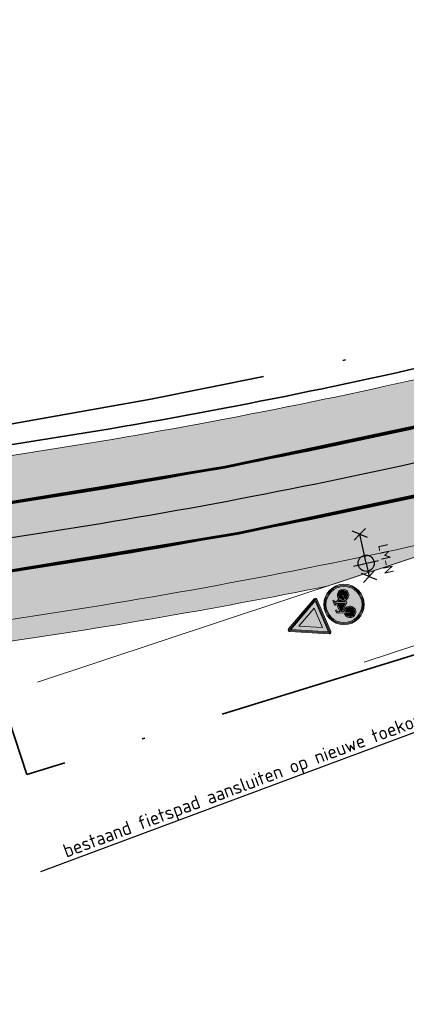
# Model space of a CAD drawing. Header units: metres. Extents: x 132493 to 134960, y 502695 to 503907.
# Tile 88 of 144: x 133449 to 133463, y 503150 to 503186. Entities that reach past the tile are written whole.
import ezdxf
from ezdxf import colors
from ezdxf.entities.mleader import LeaderData, LeaderLine
from ezdxf.enums import TextEntityAlignment as Align
from ezdxf.math import Vec2, Vec3

# ---------------------------------------------------------------- set-up
doc = ezdxf.new("R2010")
doc.units = ezdxf.units.M
doc.linetypes.add('VW-1-1_STREEP', pattern=[2, 1, -1])
doc.linetypes.add('XX-PROJECTGRENS', pattern=[18, 12, -3, 0, -3])
doc.layers.get('Defpoints').update_dxf_attribs({"color": 3})
for name, color, linetype, lineweight, plot in [('ARC-hoev-fietsstrook-plateau-drempel-afalt rood', 241, 'Continuous', 18, False), ('ARC-hoev-gras zaaien', 73, 'Continuous', 35, False), ('ARC-hoev-nieuw-asfalt-streetprint', 215, 'Continuous', 35, False)]:
    doc.layers.add(name, color=color, linetype=linetype, lineweight=lineweight, plot=plot)
for name, color, linetype, lineweight in [('B-WE-VW-VERKEERSTEKEN_BORD_B-S', 7, 'Continuous', 25), ('B-WE-VW-VERKEERSTEKEN_BORD_G-S', 7, 'Continuous', 25), ('N-WE-KG-GRENS_WERKGRENS-G', 5, 'XX-PROJECTGRENS', 35), ('N-WE-VH-KANTVERHARDING-G', 2, 'Continuous', 18), ('N-WE-VH-VERHARDING_GRASBETONSTEEN-G', 112, 'Continuous', 35), ('N-WE-VW-MARKERING_LANGS_STREEP_11_010-G', 7, 'VW-1-1_STREEP', 13), ('N01-WE-IE-MEUBILAIR_WEGMEUBILAIR-S-200', 7, 'Continuous', 25), ('X-XX-AL-AANPIJLING-T25', 7, 'Continuous', 25)]:
    doc.layers.add(name, color=color, linetype=linetype, lineweight=lineweight)
doc.styles.add('NLCS-ISO', font='NLCS-ISO.ttf')
doc.styles.add('NLCS-ISO-M200-T25', font='NLCS-ISO.ttf', dxfattribs={"height": 0.5})

# ---------------------------------------------------------------- blocks, each defined once
blk = doc.blocks.new('B-SVW-VERKEERSTEKEN_BORD_B06-SO')
at = {"true_color": 0xffffff}
h = blk.add_hatch(color=7, dxfattribs=at)
h.dxf.hatch_style = 1
h.paths.add_polyline_path([(-3.532917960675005, 3.130425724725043), (-0.2683281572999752, -3.398753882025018, 0.2840790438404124), (-1.034694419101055e-16, -3.564589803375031), (-7.897650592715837e-17, -3.36458980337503, -0.2840790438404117), (-0.08944271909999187, -3.309311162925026), (-3.354032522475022, 3.219868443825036, -0.55753651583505), (-3.26458980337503, 3.364589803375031), (7.451103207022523e-16, 3.36458980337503), (7.140921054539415e-16, 3.56458980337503), (-3.26458980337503, 3.564589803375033, 0.5575365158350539)])
h = blk.add_hatch(color=7, dxfattribs=at)
h.dxf.hatch_style = 1
h.paths.add_polyline_path([(-0.08944271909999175, -3.309311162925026, 0.2840790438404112), (-1.89998808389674e-16, -3.36458980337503), (-3.724130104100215e-16, -3.04098300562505), (-3.10278640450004, 3.164589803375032), (3.875504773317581e-16, 3.164589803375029), (4.120434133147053e-16, 3.36458980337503), (-3.26458980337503, 3.364589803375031, 0.5575365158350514), (-3.354032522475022, 3.219868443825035)])
h = blk.add_hatch(color=7, dxfattribs=at)
h.dxf.hatch_style = 1
h.paths.add_polyline_path([(-3.93461030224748e-17, -3.040983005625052), (1.523414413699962e-16, -1.475735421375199), (-1.970162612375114, 2.46458980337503), (6.348921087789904e-16, 2.46458980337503), (7.206173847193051e-16, 3.164589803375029), (-3.102786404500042, 3.164589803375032)], flags=17)
h = blk.add_hatch(color=7, dxfattribs=at)
h.dxf.hatch_style = 1
h.paths.add_polyline_path([(2.220446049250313e-16, -1.475735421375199), (1.970162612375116, 2.46458980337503), (-1.970162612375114, 2.464589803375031)])
h = blk.add_hatch(color=7, dxfattribs=at)
h.dxf.hatch_style = 1
h.paths.add_polyline_path([(7.451103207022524e-16, 3.364589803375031), (3.264589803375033, 3.36458980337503, -0.5575365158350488), (3.354032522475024, 3.219868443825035), (0.08944271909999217, -3.309311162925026, -0.2840790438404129), (-7.897650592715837e-17, -3.36458980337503), (-1.034694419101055e-16, -3.564589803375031, 0.2840790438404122), (0.2683281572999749, -3.398753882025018), (3.532917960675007, 3.130425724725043, 0.5575365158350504), (3.264589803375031, 3.56458980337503), (7.696032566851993e-16, 3.56458980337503)])
h = blk.add_hatch(color=7, dxfattribs=at)
h.dxf.hatch_style = 1
h.paths.add_polyline_path([(-1.503684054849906e-16, -3.040983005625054), (-1.89998808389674e-16, -3.36458980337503, 0.2840790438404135), (0.08944271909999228, -3.309311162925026), (3.354032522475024, 3.219868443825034, 0.5575365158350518), (3.264589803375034, 3.36458980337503), (6.340880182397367e-16, 3.364589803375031), (6.095950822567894e-16, 3.164589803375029), (3.102786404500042, 3.164589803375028)])
h = blk.add_hatch(color=7, dxfattribs=at)
h.dxf.hatch_style = 1
h.paths.add_polyline_path([(1.616504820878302e-17, -3.040983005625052), (3.102786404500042, 3.164589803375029), (7.761285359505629e-16, 3.164589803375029), (7.459144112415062e-16, 2.46458980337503), (1.970162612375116, 2.464589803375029), (1.523414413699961e-16, -1.4757354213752)], flags=17)
at = {"color": 250, "lineweight": 0, "true_color": 0x191919}
for points in [[(-3.532917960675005, 3.130425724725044), (-0.2683281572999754, -3.398753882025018, 0.6180339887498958), (0.2683281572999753, -3.398753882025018), (3.532917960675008, 3.130425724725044, 0.5575365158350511), (3.26458980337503, 3.56458980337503), (-3.26458980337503, 3.564589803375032, 0.5575365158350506)], [(-3.354032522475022, 3.219868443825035), (-0.08944271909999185, -3.309311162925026, 0.6180339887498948), (0.08944271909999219, -3.309311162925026), (3.354032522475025, 3.219868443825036, 0.5575365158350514), (3.264589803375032, 3.36458980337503), (-3.26458980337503, 3.364589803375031, 0.5575365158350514)]]:
    blk.add_lwpolyline(points, format="xyb", close=True, dxfattribs=at)
for points in [[(-3.102786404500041, 3.164589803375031), (1.96576289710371e-16, -3.040983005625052), (3.102786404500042, 3.164589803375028)], [(-1.970162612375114, 2.46458980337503), (3.882638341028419e-16, -1.475735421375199), (1.970162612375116, 2.464589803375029)]]:
    blk.add_lwpolyline(points, close=True, dxfattribs=at)
blk = doc.blocks.new('B-SVW-VERKEERSTEKEN_BORD_G11-SO')
at = {"true_color": 0xffffff}
h = blk.add_hatch(color=7, dxfattribs=at)
h.dxf.hatch_style = 1
h.paths.add_polyline_path([(3.356918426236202, 1.154815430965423), (3.546040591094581, 1.219875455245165, 0.5778775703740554), (-2.833352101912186, 2.456545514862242), (-2.682239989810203, 2.325529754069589, -0.5778775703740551)])
h = blk.add_hatch(color=7, dxfattribs=at)
h.dxf.hatch_style = 1
h.paths.add_polyline_path([(-2.682239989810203, 2.325529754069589), (-2.833352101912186, 2.456545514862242, 0.1804943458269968), (-3.75, 0, 0.4142135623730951), (0, -3.75), (0, -3.55, -0.4142135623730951), (-3.55, 0, -0.1804943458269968)])
h = blk.add_hatch(color=7, dxfattribs=at)
h.dxf.hatch_style = 1
h.paths.add_polyline_path([(-3.35, 0, -0.1804943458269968), (-2.531127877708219, 2.194513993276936), (-2.682239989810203, 2.325529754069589, 0.1804943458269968), (-3.55, 0, 0.4142135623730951), (0, -3.55), (0, -3.35, -0.4142135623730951)])
h = blk.add_hatch(color=7, dxfattribs=at)
h.dxf.hatch_style = 1
h.paths.add_polyline_path([(3.35, 0, 1), (-3.35, 0, 1)])
h.paths.add_polyline_path([(0.1171692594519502, -0.6154226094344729), (-1.138563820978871, 0.7746088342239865), (-1.249145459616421, 0.4508016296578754, -0.4274709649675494), (-0.7752836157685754, -1.010778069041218, -0.4733002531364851), (-2.380733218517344, -1.323320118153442, -0.7942654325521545), (-1.454465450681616, 0.5297931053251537), (-1.07538349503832, 1.611764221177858, -0.3343475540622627), (-0.7199062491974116, 1.879967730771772), (-0.4040523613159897, 1.880296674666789), (-0.4040523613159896, 1.659197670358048), (-0.68049038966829, 1.659197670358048, 0.3458606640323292), (-0.8541774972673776, 1.553720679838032), (-0.9806130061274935, 1.216871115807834), (0.8516807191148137, 1.216871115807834), (0.9543889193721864, 1.438034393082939), (0.6384872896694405, 1.438034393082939, -1), (0.6384872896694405, 1.659197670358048), (1.451925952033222, 1.659197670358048), (1.451925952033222, 1.438034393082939), (1.191299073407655, 1.438034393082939), (1.017569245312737, 1.051046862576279), (1.309754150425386, 0.4824239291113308, -0.3180092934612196), (2.498367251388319, 0.1682784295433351, -0.476174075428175), (2.185969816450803, -1.43707551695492, -0.5293484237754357), (0.6226761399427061, -0.6154226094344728)], flags=16)
h.paths.add_polyline_path([(0.1487915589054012, -0.323173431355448), (-1.043793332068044, 1.003677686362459), (0.7490367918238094, 1.003677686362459)], flags=0)
h.paths.add_polyline_path([(0.3541436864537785, -0.3942593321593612), (0.8991141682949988, 0.7983255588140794), (1.112307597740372, 0.3876213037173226, 0.2341669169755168), (0.6226761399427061, -0.3942593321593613)], flags=0)
h.paths.add_polyline_path([(-1.174550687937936, -1.151357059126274, -0.6326380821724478), (-2.544374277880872, -0.5048088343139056, -0.4799026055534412), (-1.533456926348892, 0.3086298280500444), (-1.809894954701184, -0.473250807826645, 1.053204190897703), (-1.596637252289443, -0.5364311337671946), (-1.328104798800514, 0.2375439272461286, -0.5422541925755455)], flags=0)
h.paths.add_polyline_path([(0.8516807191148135, -0.6154226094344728), (1.696741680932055, -0.6154226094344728, 0.566150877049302), (1.791544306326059, -0.4574396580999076), (1.412462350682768, 0.2849773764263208, -0.5642606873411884), (2.50826544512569, -0.6325150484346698, -0.3964878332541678), (1.602684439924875, -1.338434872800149, -0.3501344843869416)], flags=0)
h.paths.add_polyline_path([(0.8516807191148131, -0.3942593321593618, -0.2160576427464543), (1.215015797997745, 0.1822691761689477), (1.515106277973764, -0.3942593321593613)], flags=0)
h = blk.add_hatch(color=7, dxfattribs=at)
h.dxf.hatch_style = 1
h.paths.add_polyline_path([(1.017569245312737, 1.051046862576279), (1.191299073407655, 1.438034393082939), (1.451925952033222, 1.438034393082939), (1.451925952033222, 1.659197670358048), (0.6384872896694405, 1.659197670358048, 1), (0.6384872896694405, 1.438034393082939), (0.9543889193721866, 1.438034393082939), (0.8516807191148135, 1.216871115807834), (-0.9806130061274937, 1.216871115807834), (-0.8541774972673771, 1.553720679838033, -0.3458606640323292), (-0.680490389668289, 1.659197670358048), (-0.4040523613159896, 1.659197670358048), (-0.4040523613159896, 1.880296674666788), (-0.7199062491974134, 1.879967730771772, 0.3343475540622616), (-1.075383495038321, 1.611764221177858), (-1.454465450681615, 0.5297931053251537, 0.7942654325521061), (-2.380733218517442, -1.323320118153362, 0.4733002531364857), (-0.7752836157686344, -1.010778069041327, 0.427470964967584), (-1.249145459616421, 0.4508016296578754), (-1.138563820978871, 0.7746088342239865), (0.1171692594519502, -0.6154226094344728), (0.6226761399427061, -0.6154226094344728, 0.5293484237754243), (2.18596981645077, -1.437075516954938, 0.4761740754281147), (2.498367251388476, 0.1682784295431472, 0.3180092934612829), (1.309754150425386, 0.4824239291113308)])
h.paths.add_polyline_path([(-1.043793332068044, 1.003677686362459), (0.7490367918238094, 1.003677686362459), (0.1487915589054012, -0.323173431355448)], flags=16)
h.paths.add_polyline_path([(-1.328104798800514, 0.2375439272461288, -0.5422541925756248), (-1.174550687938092, -1.151357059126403, -0.6326380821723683), (-2.544374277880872, -0.5048088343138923, -0.479902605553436), (-1.533456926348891, 0.3086298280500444), (-1.809894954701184, -0.473250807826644, 1.053204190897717), (-1.596637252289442, -0.5364311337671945)], flags=16)
h.paths.add_polyline_path([(0.8991141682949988, 0.7983255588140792), (1.112307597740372, 0.3876213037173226, 0.2341669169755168), (0.6226761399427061, -0.3942593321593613), (0.3541436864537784, -0.3942593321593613)], flags=16)
h.paths.add_polyline_path([(1.215015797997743, 0.1822691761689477), (1.515106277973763, -0.3942593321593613), (0.8516807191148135, -0.3942593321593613, -0.2160576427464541)], flags=16)
h.paths.add_polyline_path([(0.8516807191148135, -0.6154226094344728), (1.696741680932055, -0.6154226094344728, 0.566150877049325), (1.791544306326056, -0.4574396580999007), (1.412462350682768, 0.2849773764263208, -0.5642606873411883), (2.50826544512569, -0.6325150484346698, -0.3964878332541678), (1.602684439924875, -1.338434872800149, -0.3501344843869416)], flags=16)
h = blk.add_hatch(color=7, dxfattribs=at)
h.dxf.hatch_style = 1
h.paths.add_polyline_path([(-2.682239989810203, 2.325529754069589), (-2.531127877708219, 2.194513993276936, -0.5778775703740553), (3.167796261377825, 1.089755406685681), (3.356918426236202, 1.154815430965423, 0.5778775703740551)])
h = blk.add_hatch(color=7, dxfattribs=at)
h.dxf.hatch_style = 1
h.paths.add_polyline_path([(-1.328104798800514, 0.2375439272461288), (-1.596637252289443, -0.5364311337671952, -1.053204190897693), (-1.809894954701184, -0.4732508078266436), (-1.533456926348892, 0.3086298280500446, 0.4799026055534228), (-2.544374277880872, -0.5048088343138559, 0.6326380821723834), (-1.174550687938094, -1.151357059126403, 0.5422541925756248)])
h = blk.add_hatch(color=7, dxfattribs=at)
h.dxf.hatch_style = 1
h.paths.add_polyline_path([(0.7490367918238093, 1.003677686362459), (-1.043793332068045, 1.003677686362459), (0.1487915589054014, -0.323173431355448)])
h = blk.add_hatch(color=7, dxfattribs=at)
h.dxf.hatch_style = 1
h.paths.add_polyline_path([(3.75, 0, 0.08302223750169), (3.546040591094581, 1.219875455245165), (3.356918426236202, 1.154815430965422, -0.08302223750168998), (3.55, 0, -0.4142135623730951), (0, -3.55), (0, -3.75, 0.4142135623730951)])
h = blk.add_hatch(color=7, dxfattribs=at)
h.dxf.hatch_style = 1
h.paths.add_polyline_path([(3.356918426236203, 1.154815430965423), (3.167796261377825, 1.08975540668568, -0.08302223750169), (3.35, 0, -0.4142135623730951), (0, -3.35), (0, -3.55, 0.4142135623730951), (3.55, 0, 0.08302223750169)])
h = blk.add_hatch(color=7, dxfattribs=at)
h.dxf.hatch_style = 1
h.paths.add_polyline_path([(1.112307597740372, 0.3876213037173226), (0.8991141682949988, 0.798325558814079), (0.3541436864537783, -0.3942593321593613), (0.6226761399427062, -0.3942593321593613, -0.2341669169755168)])
h = blk.add_hatch(color=7, dxfattribs=at)
h.dxf.hatch_style = 1
h.paths.add_polyline_path([(2.50826544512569, -0.6325150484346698, 0.5642606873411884), (1.412462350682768, 0.284977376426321), (1.791544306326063, -0.4574396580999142, -0.5661508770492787), (1.696741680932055, -0.6154226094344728), (0.8516807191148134, -0.6154226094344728, 0.3501344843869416), (1.602684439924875, -1.338434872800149, 0.3964878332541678)])
h = blk.add_hatch(color=7, dxfattribs=at)
h.dxf.hatch_style = 1
h.paths.add_polyline_path([(1.215015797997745, 0.1822691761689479, 0.2160576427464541), (0.8516807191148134, -0.3942593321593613), (1.515106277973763, -0.3942593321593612)])
at = {"color": 250, "lineweight": 0, "true_color": 0x191919}
for points in [[(1.017569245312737, 1.051046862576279), (1.191299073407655, 1.438034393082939), (1.451925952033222, 1.438034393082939), (1.451925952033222, 1.659197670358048), (0.6384872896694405, 1.659197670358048, 0.9999999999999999), (0.6384872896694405, 1.438034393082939), (0.9543889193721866, 1.438034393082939), (0.8516807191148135, 1.216871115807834), (-0.9806130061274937, 1.216871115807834), (-0.8541774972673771, 1.553720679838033, -0.3458606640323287), (-0.680490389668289, 1.659197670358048), (-0.4040523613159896, 1.659197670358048), (-0.4040523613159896, 1.880296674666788), (-0.7199062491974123, 1.879967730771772, 0.3343475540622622), (-1.07538349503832, 1.611764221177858), (-1.454465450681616, 0.5297931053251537, 0.7942654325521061), (-2.380733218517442, -1.323320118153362, 0.4733002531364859), (-0.7752836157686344, -1.010778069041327, 0.4274709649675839), (-1.249145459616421, 0.4508016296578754), (-1.138563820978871, 0.7746088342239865), (0.1171692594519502, -0.6154226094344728), (0.6226761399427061, -0.6154226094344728, 0.5293484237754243), (2.18596981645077, -1.437075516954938, 0.4761740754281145), (2.498367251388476, 0.1682784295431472, 0.3180092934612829), (1.309754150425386, 0.4824239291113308)], [(-1.328104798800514, 0.2375439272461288, -0.5422541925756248), (-1.174550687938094, -1.151357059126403, -0.6326380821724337), (-2.544374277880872, -0.5048088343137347, -0.479902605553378), (-1.533456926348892, 0.3086298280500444), (-1.809894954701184, -0.473250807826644, 1.053204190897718), (-1.596637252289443, -0.5364311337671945)], [(0.8991141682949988, 0.7983255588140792), (0.3541436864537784, -0.3942593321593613), (0.6226761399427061, -0.3942593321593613, -0.2341669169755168), (1.112307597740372, 0.3876213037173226)], [(1.412462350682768, 0.2849773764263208, -0.5642606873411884), (2.50826544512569, -0.6325150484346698, -0.3964878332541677), (1.602684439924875, -1.338434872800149, -0.3501344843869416), (0.8516807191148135, -0.6154226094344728), (1.696741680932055, -0.6154226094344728, 0.5661508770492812), (1.791544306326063, -0.457439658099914)], [(1.515106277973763, -0.3942593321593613), (1.215015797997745, 0.1822691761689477, 0.2160576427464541), (0.8516807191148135, -0.3942593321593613)]]:
    blk.add_lwpolyline(points, format="xyb", close=True, dxfattribs=at)
blk.add_lwpolyline([(0.7490367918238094, 1.003677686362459), (-1.043793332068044, 1.003677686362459), (0.1487915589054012, -0.323173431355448)], close=True, dxfattribs=at)
for radius in [3.75, 3.55, 3.35]:
    blk.add_circle((0, 0), radius, dxfattribs=at)
blk = doc.blocks.new('N-SIE-WEG_LICHTMAST_2UITHOUDER_1LAAG-SO')
h = blk.add_hatch(color=256)
edge = h.paths.add_edge_path()
edge.add_arc((0, 0), 1.500000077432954, 0, 360)
for p, q in [((0.0004327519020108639, -2.420065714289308), (0.0004327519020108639, 2.32993428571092)), ((-5.499567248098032, -6.571428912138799e-05), (-6.338356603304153, 1.243490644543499)), ((-5.499567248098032, -6.571428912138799e-05), (-4.660777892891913, 1.243490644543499)), ((2.515432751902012, -6.571428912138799e-05), (1.676643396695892, 1.243490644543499)), ((2.515432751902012, -6.571428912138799e-05), (3.354222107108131, 1.243490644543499)), ((-5.499567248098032, -6.571428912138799e-05), (-6.338356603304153, -1.243622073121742)), ((-1.499567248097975, -6.571428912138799e-05), (-5.499567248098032, -6.571428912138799e-05)), ((-5.499567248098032, -6.571428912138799e-05), (-4.660777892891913, -1.243622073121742)), ((0.0004327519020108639, -6.571428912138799e-05), (-1.494567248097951, -6.571428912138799e-05)), ((0.0004327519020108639, -6.571428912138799e-05), (2.515432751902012, -6.571428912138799e-05)), ((2.515432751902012, -6.571428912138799e-05), (1.676643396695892, -1.243622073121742)), ((2.515432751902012, -6.571428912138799e-05), (3.354222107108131, -1.243622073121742))]:
    blk.add_line(p, q)
blk.add_circle((0, 0), 1.500000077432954)
at = {"style": 'NLCS-ISO'}
blk.add_attdef('TYPE', text='', height=1.8, dxfattribs=at).set_placement((0.0004327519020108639, 2.32993428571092), align=Align.BOTTOM_CENTER)

msp = doc.modelspace()

# ---------------------------------------------------------------- hatches: boundary and pattern name
at = {"layer": 'ARC-hoev-fietsstrook-plateau-drempel-afalt rood', "transparency": 33554661}
h = msp.add_hatch(color=256, dxfattribs=at)
h.dxf.hatch_style = 1
edge = h.paths.add_edge_path()
edge.add_arc((133874.0785810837, 501859.3957617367), 1383.652869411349, 110.685719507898, 112.2774342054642, ccw=False)
edge.add_line((133385.3147152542, 503153.8474396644), (133406.696, 503161.006))
edge.add_arc((133489.1299196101, 502892.3203188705), 281.0468757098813, 102.48983840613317, 107.05623810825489, ccw=False)
edge.add_line((133428.3489063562, 503166.7160454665), (133432.1803776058, 503167.5273210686))
edge.add_line((133432.1803776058, 503167.5273210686), (133439.1825611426, 503168.8599553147))
edge.add_line((133439.1825611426, 503168.8599553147), (133446.2176858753, 503170.0060392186))
edge.add_arc((133414.3323586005, 503395.2937239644), 227.5328877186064, 278.0556597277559, 282.3451638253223)
edge.add_arc((133422.5347198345, 503358.1242526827), 189.4692158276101, 282.3252506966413, 289.1152212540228)
edge.add_arc((133363.3031030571, 503510.0072610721), 352.429251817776, 290.1279035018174, 293.9666326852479)
edge.add_line((133506.461469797, 503187.9636932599), (133507.1268222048, 503186.3449442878))
edge.add_arc((133377.3554252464, 503474.9728560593), 316.4596134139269, 290.03505620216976, 294.20939162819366, ccw=False)
edge.add_arc((133420.7884745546, 503364.7020125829), 198.0051933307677, 281.8415515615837, 289.15929448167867, ccw=False)
edge.add_arc((133416.2490677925, 503383.364706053), 217.2031011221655, 277.99753115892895, 282.0032829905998, ccw=False)
edge.add_line((133446.4686288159, 503168.2741082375), (133436.3161534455, 503166.5569313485))
edge.add_line((133436.3161534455, 503166.5569313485), (133426.2376053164, 503164.4487757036))
edge.add_arc((133485.8196719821, 502904.7478368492), 266.4481193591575, 102.9215082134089, 107.3500818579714)
edge.add_line((133406.3623620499, 503159.0727003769), (133385.9217347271, 503152.2060470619))
edge.add_arc((133874.0785810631, 501859.3957617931), 1381.902869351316, 110.686213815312, 112.2773508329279)
edge.add_line((133350.2124804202, 503138.152911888), (133349.5472091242, 503139.7715280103))
h = msp.add_hatch(color=256, dxfattribs=at)
h.dxf.hatch_style = 1
edge = h.paths.add_edge_path()
edge.add_line((133351.162867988, 503135.8406031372), (133362.9430079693, 503140.6032789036))
edge.add_line((133362.9430079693, 503140.6032789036), (133368.9272291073, 503142.9745040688))
edge.add_line((133368.9272291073, 503142.9745040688), (133386.7888810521, 503149.8611911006))
edge.add_line((133386.7888810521, 503149.8611911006), (133396.9074360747, 503153.3917337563))
edge.add_line((133396.9074360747, 503153.3917337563), (133407.1054617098, 503156.6856919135))
edge.add_arc((133485.8196719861, 502904.7478368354), 263.9481193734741, 102.92295074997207, 107.35063303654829, ccw=False)
edge.add_arc((133485.8196719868, 502904.747836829), 263.9481193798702, 98.49526846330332, 102.9229507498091, ccw=False)
edge.add_arc((133416.2490677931, 503383.3647060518), 219.70310112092, 278.0003644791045, 282.0052124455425)
edge.add_arc((133416.249067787, 503383.3647060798), 219.7031011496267, 282.0052124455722, 286.0100604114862)
edge.add_arc((133424.3205027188, 503353.1113213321), 188.3979050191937, 286.1881840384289, 292.422048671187)
edge.add_line((133496.1803872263, 503178.9564258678), (133508.0773256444, 503184.0324457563))
edge.add_line((133508.0773256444, 503184.0324457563), (133508.7426780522, 503182.4136967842))
edge.add_line((133508.7426780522, 503182.4136967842), (133496.8575648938, 503177.3427223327))
edge.add_arc((133412.6910628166, 503386.3081157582), 225.2787955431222, 286.6741153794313, 291.93845340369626, ccw=False)
edge.add_arc((133416.2490677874, 503383.3647060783), 221.4531011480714, 282.006545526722, 286.010763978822, ccw=False)
edge.add_arc((133416.2490677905, 503383.364706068), 221.4531011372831, 278.0023270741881, 282.0065455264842, ccw=False)
edge.add_arc((133485.8196719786, 502904.7478368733), 262.1981193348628, 98.49691403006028, 102.9239692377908)
edge.add_arc((133485.8196719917, 502904.7478368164), 262.1981193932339, 102.9239692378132, 107.3510244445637)
edge.add_line((133407.6256344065, 503155.0147868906), (133404.5578980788, 503154.0514184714))
edge.add_line((133404.5578980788, 503154.0514184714), (133391.3422839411, 503149.6280387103))
edge.add_line((133391.3422839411, 503149.6280387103), (133387.0475230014, 503148.0616749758))
edge.add_line((133387.0475230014, 503148.0616749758), (133382.3092683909, 503146.2875099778))
edge.add_line((133382.3092683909, 503146.2875099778), (133382.2557241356, 503146.4276278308))
edge.add_line((133382.2557241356, 503146.4276278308), (133362.998749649, 503138.9027577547))
edge.add_line((133362.998749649, 503138.9027577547), (133351.7711160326, 503134.3607255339))
edge.add_line((133351.7711160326, 503134.3607255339), (133351.162867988, 503135.8406031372))
at = {"layer": 'ARC-hoev-gras zaaien', "transparency": 33554623}
h = msp.add_hatch(color=256, dxfattribs=at)
h.dxf.hatch_style = 1
edge = h.paths.add_edge_path()
edge.add_line((133425.654972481, 503159.9498406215), (133431.1000594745, 503161.1805069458))
edge.add_line((133431.1000594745, 503161.1805069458), (133436.5715803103, 503162.2872958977))
edge.add_line((133436.5715803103, 503162.2872958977), (133447.0782893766, 503164.0680232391))
edge.add_arc((133416.2490677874, 503383.3647060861), 221.4531011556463, 278.0023270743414, 282.8519703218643)
edge.add_line((133465.5075274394, 503167.4594487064), (133465.5666497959, 503167.2497420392))
edge.add_line((133465.5666497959, 503167.2497420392), (133460.5973646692, 503165.5900186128))
edge.add_arc((133417.6213218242, 503374.5816381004), 213.3645642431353, 277.9666890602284, 281.62005081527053, ccw=False)
edge.add_line((133447.1930849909, 503163.2762948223), (133436.2904545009, 503161.4186667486))
edge.add_line((133436.2904545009, 503161.4186667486), (133430.7702755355, 503160.2916196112))
edge.add_line((133430.7702755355, 503160.2916196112), (133425.7782626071, 503159.1569679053))
edge.add_line((133425.7782626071, 503159.1569679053), (133425.654972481, 503159.9498406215))
at = {"layer": 'ARC-hoev-nieuw-asfalt-streetprint', "transparency": 33554534}
h = msp.add_hatch(color=256, dxfattribs=at)
h.dxf.hatch_style = 1
edge = h.paths.add_edge_path()
edge.add_line((133350.2124804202, 503138.152911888), (133368.0183238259, 503145.3034398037))
edge.add_line((133368.0183238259, 503145.3034398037), (133385.9217347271, 503152.2060470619))
edge.add_line((133385.9217347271, 503152.2060470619), (133396.1020405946, 503155.7584687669))
edge.add_arc((133488.2908971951, 502892.3663371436), 279.0594923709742, 98.61931450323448, 109.2903583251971, ccw=False)
edge.add_arc((133416.2490677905, 503383.3647060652), 217.2031011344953, 277.9975311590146, 286.0090348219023)
edge.add_arc((133409.3766475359, 503397.1455138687), 232.3617369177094, 286.7007830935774, 294.8775911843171)
edge.add_line((133507.1268222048, 503186.3449442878), (133508.0773256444, 503184.0324457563))
edge.add_line((133508.0773256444, 503184.0324457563), (133496.1803872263, 503178.9564258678))
edge.add_arc((133439.1611432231, 503310.7452326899), 143.5948599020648, 285.21421151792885, 293.3960211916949, ccw=False)
edge.add_arc((133416.2490677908, 503383.3647060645), 219.7031011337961, 278.0003644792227, 286.01006041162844, ccw=False)
edge.add_arc((133488.2963002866, 502892.3435844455), 276.5828280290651, 98.62308436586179, 109.2943501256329)
edge.add_line((133396.9074360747, 503153.3917337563), (133386.7888810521, 503149.8611911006))
edge.add_line((133386.7888810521, 503149.8611911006), (133368.9272291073, 503142.9745040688))
edge.add_line((133368.9272291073, 503142.9745040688), (133351.162867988, 503135.8406031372))
edge.add_line((133351.162867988, 503135.8406031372), (133350.2124804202, 503138.152911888))

# ---------------------------------------------------------------- linework, layer by layer
at = {"layer": 'Defpoints', "flags": 128}
for points in [[(133335.4504452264, 503132.0053922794, -0.009835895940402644), (133385.9217347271, 503152.2060470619, -0.01165277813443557), (133406.3623620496, 503159.0727003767, -0.03866584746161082), (133446.4686288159, 503168.2741082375, 0.03497102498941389), (133476.1512789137, 503174.5851279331, 0.02718182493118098), (133495.2130681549, 503181.2617497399), (133508.9356879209, 503187.1167259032), (133513.8202700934, 503188.835567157)], [(133335.937661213, 503130.8542534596, -0.009834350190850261), (133386.3553114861, 503151.0336204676, -0.01164884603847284), (133406.7339112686, 503157.8791959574, -0.03866195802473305), (133446.6479073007, 503167.037019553, 0.03496707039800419), (133476.4979056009, 503173.3841475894, 0.02719451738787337), (133495.6967161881, 503180.1090828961), (133509.3889012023, 503185.9510735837), (133517.2405361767, 503188.7139944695)], [(133336.4248771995, 503129.7031146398, -0.00983280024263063), (133386.7888810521, 503149.8611911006, -0.01164489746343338), (133407.1054617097, 503156.6856919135, -0.03865805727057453), (133446.8272136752, 503165.7999349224, 0.03496312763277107), (133476.8445313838, 503172.1831670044, 0.02720707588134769), (133496.1803872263, 503178.9564258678), (133509.8421144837, 503184.7854212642), (133514.6501180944, 503186.4773151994)]]:
    msp.add_lwpolyline(points, format="xyb", dxfattribs=at)
at = {"layer": 'N-WE-KG-GRENS_WERKGRENS-G', "flags": 128}
for points in [[(133128.2300207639, 503054.5320335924), (133134.7308949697, 503056.9095415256), (133137.1726162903, 503057.7542118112), (133149.4795904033, 503062.1306876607), (133213.5769820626, 503086.0685147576), (133252.3726510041, 503101.0147584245), (133270.8706017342, 503108.6016169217), (133306.8845455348, 503123.329621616), (133329.2479074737, 503132.6181435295), (133334.2467540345, 503134.8077616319, -0.009844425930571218), (133384.8637774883, 503155.0667564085, 0.0002674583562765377), (133395.2450931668, 503158.7599327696), (133404.4047577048, 503161.7069303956), (133414.3680779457, 503164.4651842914), (133423.3375518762, 503166.665003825), (133422.7640556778, 503168.0921528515), (133426.0535146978, 503169.4217021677), (133426.8625576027, 503167.4200363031), (133431.5381101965, 503168.3037502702), (133432.8605034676, 503169.7050978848, -0.01252502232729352), (133446.1950836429, 503172.024689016), (133446.4274399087, 503171.1419565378), (133453.6951711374, 503172.4352029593), (133464.2441775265, 503174.5581261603), (133468.7507191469, 503175.6983460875), (133481.3466587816, 503179.8027244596), (133494.5838262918, 503184.5239476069), (133505.9859397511, 503189.2401041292), (133509.7453047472, 503190.5054281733), (133516.5469371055, 503192.9082903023), (133520.2490062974, 503182.1618742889), (133500.0104023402, 503174.4274569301), (133496.1304450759, 503172.7271114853), (133491.3793823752, 503168.1817010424), (133490.5712790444, 503170.4471541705)], [(132713.8574613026, 502831.0580347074, 0.005570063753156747), (132736.3364398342, 502852.2821149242, 0.02528372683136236), (132742.3564131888, 502859.0920275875, 0.02378065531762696), (132764.8374316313, 502894.8777678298), (132764.3316825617, 502900.7720262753), (132769.1033134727, 502908.8440283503), (132770.1472463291, 502910.6100132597, -0.1999422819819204), (132792.8395207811, 502927.5846064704), (132821.6574329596, 502934.8682218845), (132821.8774908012, 502934.9238406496, -0.3826627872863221), (132824.7147034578, 502933.4345395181), (132826.4403593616, 502928.7457023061), (132836.0126593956, 502932.3790914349), (132835.1422824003, 502934.6408631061, -0.4190667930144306), (132837.1916569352, 502939.0343225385), (132839.9460323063, 502940.0107226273), (132859.0093786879, 502946.7684991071), (132896.4310291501, 502960.6877564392), (132897.8682955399, 502961.2223582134, -0.414545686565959), (132902.241647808, 502959.2173635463), (132903.1718656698, 502956.771019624), (132912.9374155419, 502960.2426878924), (132911.7843959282, 502963.3955454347, -0.4150905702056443), (132913.474181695, 502967.0613674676), (132914.7767187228, 502967.5397454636), (132938.3614250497, 502976.2016140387), (132937.6224978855, 502978.218195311), (133021.3873068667, 503008.0323382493), (133021.6649358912, 503007.2559797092), (133025.6326239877, 503008.6090530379), (133041.138442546, 503014.1171993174, -0.1103685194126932), (133061.9198871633, 503016.654221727), (133077.9674409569, 503015.0705569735), (133083.2493027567, 503014.5493125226, -0.006082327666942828), (133083.442742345, 503014.5278438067, -0.2579390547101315), (133089.7072472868, 503009.9835794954), (133098.6401080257, 503013.1295457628, -0.265135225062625), (133100.7363959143, 503020.7744244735), (133115.8269476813, 503035.8476061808, -0.1102594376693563), (133133.4898386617, 503047.0494830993), (133134.6884052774, 503047.4809715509), (133135.5872467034, 503044.9842156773), (133140.9956119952, 503046.8551439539), (133153.4352097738, 503051.2787820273), (133217.6736325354, 503075.2692786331), (133227.6286606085, 503079.1045076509), (133231.4393499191, 503077.3620802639), (133233.221242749, 503081.2590805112), (133256.6406850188, 503090.2815487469), (133275.2480078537, 503097.9132657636), (133286.8641141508, 503102.663705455), (133286.9959372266, 503102.611572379), (133301.2143453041, 503108.4141632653), (133308.6707664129, 503105.028186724), (133316.0634265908, 503108.0857307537), (133318.7108270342, 503114.6835351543), (133331.4339915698, 503120.1368624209), (133350.4881779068, 503128.3037546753), (133350.949471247, 503129.2663756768, -0.0005797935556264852), (133353.8959263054, 503130.4761869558, -0.007004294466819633), (133389.706913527, 503144.5492659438), (133398.1815961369, 503145.8738086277), (133401.0319163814, 503146.3192967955), (133400.8006422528, 503151.1583812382, -0.0522661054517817), (133447.2343836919, 503162.6708405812), (133447.9712047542, 503161.9662686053), (133449.108795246, 503158.5337313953), (133471.022142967, 503165.2937241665, 0.09025762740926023), (133473.9172051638, 503167.2191786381, 0.00453534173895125), (133476.4858831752, 503167.8750114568), (133478.7565008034, 503166.4598963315, 0.01475269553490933), (133490.5712790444, 503170.4471541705)]]:
    msp.add_lwpolyline(points, format="xyb", dxfattribs=at)
at = {"layer": 'N-WE-VH-KANTVERHARDING-G', "flags": 128}
for points in [[(133395.6795591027, 503157.4626258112, -0.005748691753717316), (133405.8421951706, 503160.7436071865, -0.03867127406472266), (133446.2176858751, 503170.0060392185, 0.03497658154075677), (133475.666, 503176.2665000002, 0.0271638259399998), (133494.5360000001, 503182.8755000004), (133508.3011893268, 503188.7486391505), (133513.2393764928, 503190.4863435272)], [(133518.0014822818, 503186.4673416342, 0.0388036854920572), (133514.3819332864, 503185.0849946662), (133509.1844751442, 503182.6229747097, -0.009776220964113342), (133508.2930372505, 503182.2218503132), (133496.8575648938, 503177.3427223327, -0.02722443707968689), (133477.3298059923, 503170.5017937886, -0.03495762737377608), (133447.0782893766, 503164.0680232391, 0.03865257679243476), (133407.6256344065, 503155.0147868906, 0.01163934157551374), (133387.3958662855, 503148.2197853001, 0.0009874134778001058), (133382.3092683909, 503146.2875099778)], [(133460.2801842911, 503165.516819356, -0.01493844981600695), (133447.193084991, 503163.2762948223, 0.02086559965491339), (133425.7782608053, 503159.1569674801)]]:
    msp.add_lwpolyline(points, format="xyb", dxfattribs=at)
for points in [[(133449.5013567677, 503161.9445662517), (133465.561229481, 503167.2670310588)], [(133461.61, 503162.688), (133467.5748176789, 503164.6486036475)]]:
    msp.add_lwpolyline(points, dxfattribs=at)
at = {"layer": 'N-WE-VH-VERHARDING_GRASBETONSTEEN-G', "flags": 128}
msp.add_lwpolyline([(133445.6234046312, 503170.3211973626, -0.0005053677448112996), (133446.1603351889, 503170.4019102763, 0.03497785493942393), (133475.5550788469, 503176.6508135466, 0.02715967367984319), (133494.3812480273, 503183.2443599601), (133508.1561610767, 503189.1216478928), (133516.1502185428, 503191.9346859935)], format="xyb", dxfattribs=at)
at = {"layer": 'N-WE-VW-MARKERING_LANGS_STREEP_11_010-G', "ltscale": 4, "const_width": 0.1, "flags": 128}
for points in [[(133350.2124804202, 503138.152911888, -0.006942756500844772), (133385.9217347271, 503152.2060470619, -0.01165277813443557), (133406.3623620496, 503159.0727003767, -0.03866584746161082), (133446.4686288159, 503168.2741082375, 0.03497102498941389), (133476.1512789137, 503174.5851279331, 0.02718182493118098), (133495.2130681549, 503181.2617497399), (133507.1268222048, 503186.3449442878)], [(133351.1628679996, 503135.840603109, -0.006939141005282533), (133386.7888810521, 503149.8611911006, -0.01164489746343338), (133407.1054617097, 503156.6856919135, -0.03865805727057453), (133446.8272136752, 503165.7999349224, 0.03496312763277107), (133476.8445313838, 503172.1831670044, 0.02720707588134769), (133496.1803872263, 503178.9564258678), (133508.0773256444, 503184.0324457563)]]:
    msp.add_lwpolyline(points, format="xyb", dxfattribs=at)

# ---------------------------------------------------------------- block references
at = {"layer": 'B-WE-VW-VERKEERSTEKEN_BORD_B-S', "xscale": 0.2, "yscale": 0.2, "zscale": 0.2, "rotation": 293.2856931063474}
msp.add_blockref('B-SVW-VERKEERSTEKEN_BORD_B06-SO', (133459.4538582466, 503164.1397997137), dxfattribs=at)
at = {"layer": 'B-WE-VW-VERKEERSTEKEN_BORD_G-S', "xscale": 0.2000000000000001, "yscale": 0.2000000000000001, "zscale": 0.2000000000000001, "rotation": 112.3542631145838}
msp.add_blockref('B-SVW-VERKEERSTEKEN_BORD_G11-SO', (133460.8604255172, 503164.8281180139), dxfattribs=at)
at = {"layer": 'N01-WE-IE-MEUBILAIR_WEGMEUBILAIR-S-200', "xscale": 0.1999933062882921, "yscale": 0.1999933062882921, "zscale": 0.1999933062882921, "rotation": 282.3888221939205}
msp.add_blockref('N-SIE-WEG_LICHTMAST_2UITHOUDER_1LAAG-SO', (133461.6823386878, 503166.3544310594), dxfattribs=at).add_auto_attribs({'TYPE': 'LM-N'})

# ---------------------------------------------------------------- leaders
at = {"layer": 'X-XX-AL-AANPIJLING-T25'}
ml = msp.add_multileader_mtext('Standard', dxfattribs=at)
ml.set_content('bestaand fietspad aansluiten op nieuwe toekomstige verharding', color=256, style='NLCS-ISO-M200-T25')
ml.set_leader_properties(color=256, linetype='ByLayer', lineweight=-1)
ml.build(insert=Vec2(0, 0))
ml.multileader.update_dxf_attribs({"text_left_attachment_type": 5, "text_right_attachment_type": 5, "dogleg_length": 0.5, "arrow_head_size": 0.5})
ctx = ml.context
ctx.base_point, ctx.char_height, ctx.arrow_head_size, ctx.landing_gap_size, ctx.plane_origin, ctx.plane_x_axis, ctx.plane_y_axis = Vec3(133450.449028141, 503155.2420304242), 0.5, 0.5, 0.18, Vec3(133464.727198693, 503143.2406473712), Vec3(0.937112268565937, 0.3490280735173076), Vec3(-0.3490280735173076, 0.937112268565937)
ctx.left_attachment, ctx.right_attachment = 5, 5
notes = []
notes.append((ctx, [(1, (1, 1, 0), (133469.6223451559, 503162.3831448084), (-0.937112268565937, -0.3490280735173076), 0.5, [(0, [(133471.6015557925, 503169.4369860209)], 0, [])])]))
ctx.mtext.insert, ctx.mtext.text_direction, ctx.mtext.rotation, ctx.mtext.flow_direction = Vec3(133450.3908401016, 503155.913978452), Vec3(0.937112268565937, 0.3490280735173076), 0.3565337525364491, 5
for ctx, leaders in notes:
    for number, flags, end, landing, length, lines in leaders:
        leader = LeaderData()
        leader.index, (leader.has_last_leader_line, leader.has_dogleg_vector, leader.attachment_direction) = number, flags
        leader.last_leader_point, leader.dogleg_vector, leader.dogleg_length = Vec3(end), Vec3(landing), length
        for number, points, colour, breaks in lines:
            line = LeaderLine()
            line.index, line.vertices, line.color, line.breaks = number, Vec3.list(points), colors.encode_raw_color(colour), breaks
            leader.lines.append(line)
        ctx.leaders.append(leader)

doc.saveas('drawing.dxf')
